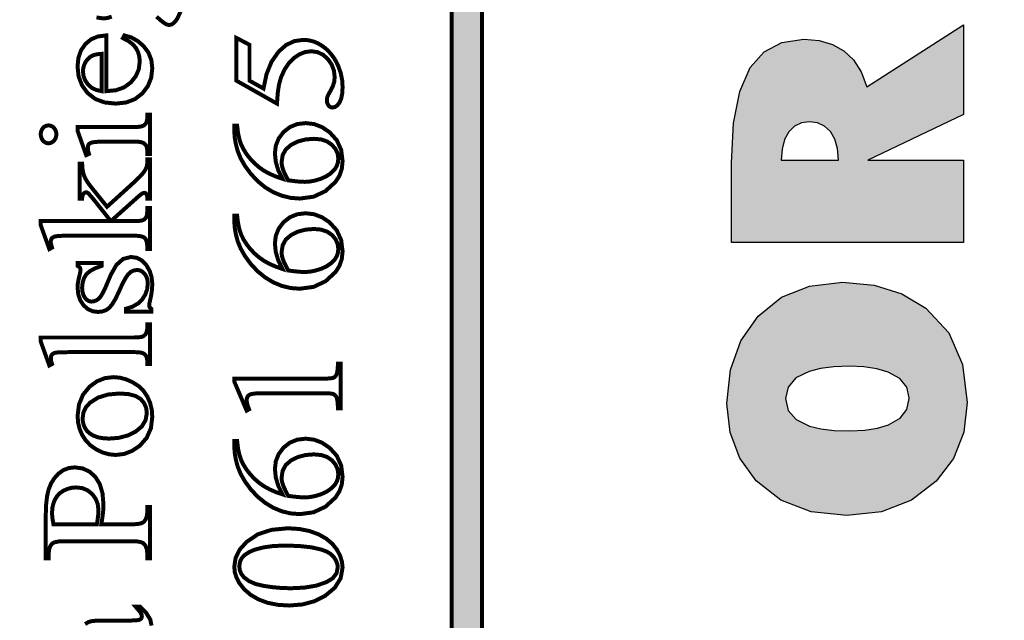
# Model space of a CAD drawing. Header units: millimetres. Extents: x 0 to 6566002, y 0 to 5716629.
# Tile 15 of 99: x 6563628 to 6563642, y 5716600 to 5716609. Entities that reach past the tile are written whole.
import ezdxf

# ---------------------------------------------------------------- set-up
doc = ezdxf.new("R2010")
doc.units = ezdxf.units.MM
doc.layers.add('mapa', color=7, linetype='Continuous')
doc.layers.add('Opisy', color=1, linetype='Continuous')
picture_1 = doc.add_image_def('image1.jpg', size_in_pixel=(4960, 7423))

# ---------------------------------------------------------------- blocks, each defined once
blk = doc.blocks.new('A$7E5A6C2138A')
at = {"linetype": 'Continuous'}
image = blk.add_image(picture_1, insert=(-57.558, -33.427), size_in_units=(202.959, 303.743), rotation=-90, dxfattribs=at)
image.dxf.flags = 7

msp = doc.modelspace()

# ---------------------------------------------------------------- hatches: boundary and pattern name
at = {"layer": 'Opisy', "linetype": 'ByBlock', "ltscale": 100}
h = msp.add_hatch(color=0, dxfattribs=at)
h.paths.add_polyline_path([(6563638.432, 5716589.538), (6563641.683, 5716589.538), (6563641.683, 5716590.702), (6563640.614, 5716590.702), (6563640.614, 5716590.78), (6563640.614, 5716590.838), (6563640.572, 5716591.372), (6563640.446, 5716591.796), (6563640.236, 5716592.109), (6563640.034, 5716592.263), (6563639.791, 5716592.356), (6563639.505, 5716592.387), (6563639.149, 5716592.33), (6563638.864, 5716592.162), (6563638.651, 5716591.882), (6563638.529, 5716591.566), (6563638.456, 5716591.173), (6563638.432, 5716590.702)])
h.paths.add_polyline_path([(6563639.122, 5716590.702), (6563639.134, 5716590.852), (6563639.172, 5716590.976), (6563639.236, 5716591.076), (6563639.319, 5716591.148), (6563639.416, 5716591.192), (6563639.527, 5716591.206), (6563639.629, 5716591.193), (6563639.715, 5716591.151), (6563639.786, 5716591.082), (6563639.838, 5716590.984), (6563639.87, 5716590.857), (6563639.881, 5716590.702)], flags=16)
h.paths.add_polyline_path([(6563638.432, 5716592.852), (6563641.683, 5716592.852), (6563641.683, 5716594.004), (6563640.191, 5716594.015), (6563641.683, 5716594.735), (6563641.683, 5716595.972), (6563639.997, 5716594.945), (6563638.432, 5716595.864), (6563638.432, 5716594.645), (6563639.812, 5716594.004), (6563638.432, 5716594.004)])
h.paths.add_polyline_path([(6563638.432, 5716596.455), (6563641.683, 5716596.455), (6563641.683, 5716597.561), (6563640.73, 5716597.561), (6563639.771, 5716597.478), (6563641.683, 5716598.355), (6563641.683, 5716599.467), (6563638.432, 5716599.467), (6563638.432, 5716598.355), (6563639.255, 5716598.355), (6563640.42, 5716598.497), (6563638.432, 5716597.55)])
h.paths.add_polyline_path([(6563639.125, 5716601.954), (6563639.548, 5716601.791), (6563640.049, 5716601.737), (6563640.537, 5716601.79), (6563640.955, 5716601.951), (6563641.303, 5716602.219), (6563641.543, 5716602.538), (6563641.687, 5716602.905), (6563641.735, 5716603.32), (6563641.67, 5716603.855), (6563641.478, 5716604.296), (6563641.157, 5716604.642), (6563640.82, 5716604.843), (6563640.431, 5716604.964), (6563639.988, 5716605.005), (6563639.528, 5716604.952), (6563639.135, 5716604.794), (6563638.809, 5716604.531), (6563638.566, 5716604.185), (6563638.42, 5716603.777), (6563638.371, 5716603.308), (6563638.417, 5716602.9), (6563638.553, 5716602.539), (6563638.781, 5716602.225)])
h.paths.add_polyline_path([(6563639.34, 5716603.081), (6563639.228, 5716603.21), (6563639.191, 5716603.376), (6563639.227, 5716603.537), (6563639.337, 5716603.664), (6563639.52, 5716603.757), (6563639.679, 5716603.798), (6563639.869, 5716603.822), (6563640.088, 5716603.83), (6563640.29, 5716603.821), (6563640.471, 5716603.793), (6563640.629, 5716603.745), (6563640.793, 5716603.655), (6563640.891, 5716603.536), (6563640.925, 5716603.382), (6563640.892, 5716603.222), (6563640.796, 5716603.099), (6563640.635, 5716603.008), (6563640.481, 5716602.96), (6563640.3, 5716602.932), (6563640.092, 5716602.923), (6563639.874, 5716602.93), (6563639.686, 5716602.953), (6563639.527, 5716602.991)], flags=16)
h.paths.add_polyline_path([(6563638.432, 5716605.561), (6563641.683, 5716605.561), (6563641.683, 5716606.713), (6563640.342, 5716606.713), (6563641.683, 5716607.354), (6563641.683, 5716608.608), (6563640.329, 5716607.74), (6563640.249, 5716607.95), (6563640.143, 5716608.119), (6563640.01, 5716608.247), (6563639.85, 5716608.337), (6563639.663, 5716608.391), (6563639.449, 5716608.409), (6563639.141, 5716608.365), (6563638.89, 5716608.233), (6563638.695, 5716608.012), (6563638.549, 5716607.677), (6563638.461, 5716607.233), (6563638.432, 5716606.679)])
h.paths.add_polyline_path([(6563639.13, 5716606.713), (6563639.142, 5716606.87), (6563639.178, 5716607.003), (6563639.238, 5716607.11), (6563639.318, 5716607.189), (6563639.414, 5716607.236), (6563639.527, 5716607.252), (6563639.64, 5716607.237), (6563639.738, 5716607.191), (6563639.82, 5716607.115), (6563639.882, 5716607.01), (6563639.92, 5716606.876), (6563639.932, 5716606.713)], flags=16)
h.paths.add_polyline_path([(6563638.432, 5716608.988), (6563641.683, 5716608.988), (6563641.683, 5716611.013), (6563640.915, 5716611.013), (6563640.915, 5716610.14), (6563638.432, 5716610.14)])
h.paths.add_polyline_path([(6563638.423, 5716611.479), (6563641.683, 5716611.479), (6563641.683, 5716613.623), (6563640.915, 5716613.623), (6563640.915, 5716612.63), (6563640.42, 5716612.63), (6563640.42, 5716613.527), (6563639.652, 5716613.527), (6563639.652, 5716612.63), (6563639.199, 5716612.63), (6563639.199, 5716613.623), (6563638.423, 5716613.623)])
h.paths.add_polyline_path([(6563638.432, 5716614.304), (6563641.683, 5716614.304), (6563641.683, 5716615.41), (6563640.73, 5716615.41), (6563639.771, 5716615.327), (6563641.683, 5716616.205), (6563641.683, 5716617.317), (6563638.432, 5716617.317), (6563638.432, 5716616.205), (6563639.255, 5716616.205), (6563640.42, 5716616.346), (6563638.432, 5716615.399)])

# ---------------------------------------------------------------- linework, layer by layer
at = {"color": 0, "linetype": 'Continuous', "const_width": 0.0559}
for points in [[(6563634.937, 5716553.827), (6563634.937, 5716626.706), (6563634.513, 5716626.706), (6563634.513, 5716553.827)], [(6563629.675, 5716607.681), (6563629.811, 5716607.694), (6563629.926, 5716607.735), (6563630.02, 5716607.804), (6563630.089, 5716607.891), (6563630.131, 5716607.987), (6563630.144, 5716608.093), (6563630.139, 5716608.164), (6563630.121, 5716608.228), (6563630.091, 5716608.286), (6563630.047, 5716608.338), (6563629.986, 5716608.384), (6563629.909, 5716608.424), (6563629.93, 5716608.462), (6563630.026, 5716608.434), (6563630.115, 5716608.384), (6563630.199, 5716608.312), (6563630.266, 5716608.222), (6563630.307, 5716608.118), (6563630.32, 5716608), (6563630.305, 5716607.87), (6563630.259, 5716607.754), (6563630.182, 5716607.651), (6563630.079, 5716607.571), (6563629.955, 5716607.523), (6563629.809, 5716607.507), (6563629.653, 5716607.523), (6563629.521, 5716607.572), (6563629.414, 5716607.655), (6563629.336, 5716607.762), (6563629.288, 5716607.887), (6563629.273, 5716608.028), (6563629.285, 5716608.147), (6563629.321, 5716608.251), (6563629.382, 5716608.34), (6563629.463, 5716608.408), (6563629.561, 5716608.448), (6563629.675, 5716608.462)], [(6563631.499, 5716608.427), (6563631.682, 5716608.331), (6563631.682, 5716607.828), (6563631.878, 5716607.718), (6563631.921, 5716607.921), (6563631.991, 5716608.094), (6563632.091, 5716608.236), (6563632.194, 5716608.327), (6563632.309, 5716608.382), (6563632.435, 5716608.4), (6563632.51, 5716608.394), (6563632.582, 5716608.376), (6563632.649, 5716608.347), (6563632.711, 5716608.308), (6563632.767, 5716608.263), (6563632.816, 5716608.211), (6563632.859, 5716608.155), (6563632.896, 5716608.095), (6563632.927, 5716608.03), (6563632.96, 5716607.935), (6563632.98, 5716607.838), (6563632.986, 5716607.739), (6563632.981, 5716607.648), (6563632.966, 5716607.575), (6563632.942, 5716607.52), (6563632.911, 5716607.482), (6563632.878, 5716607.459), (6563632.843, 5716607.452), (6563632.824, 5716607.455), (6563632.806, 5716607.464), (6563632.79, 5716607.48), (6563632.777, 5716607.501), (6563632.769, 5716607.524), (6563632.767, 5716607.552), (6563632.767, 5716607.572), (6563632.77, 5716607.591), (6563632.775, 5716607.608), (6563632.784, 5716607.628), (6563632.799, 5716607.655), (6563632.819, 5716607.69), (6563632.85, 5716607.752), (6563632.869, 5716607.814), (6563632.875, 5716607.877), (6563632.865, 5716607.969), (6563632.833, 5716608.054), (6563632.78, 5716608.131), (6563632.712, 5716608.191), (6563632.634, 5716608.228), (6563632.548, 5716608.24), (6563632.461, 5716608.229), (6563632.379, 5716608.196), (6563632.3, 5716608.142), (6563632.23, 5716608.069), (6563632.171, 5716607.98), (6563632.123, 5716607.873), (6563632.095, 5716607.773), (6563632.077, 5716607.651), (6563632.067, 5716607.507), (6563631.499, 5716607.828)], [(6563629.612, 5716607.681), (6563629.612, 5716608.204), (6563629.555, 5716608.199), (6563629.511, 5716608.19), (6563629.479, 5716608.178), (6563629.441, 5716608.155), (6563629.41, 5716608.124), (6563629.384, 5716608.086), (6563629.365, 5716608.045), (6563629.353, 5716608.003), (6563629.349, 5716607.959), (6563629.357, 5716607.893), (6563629.38, 5716607.832), (6563629.419, 5716607.776), (6563629.471, 5716607.729), (6563629.536, 5716607.698)], [(6563629.274, 5716607.179), (6563630.067, 5716607.179), (6563630.122, 5716607.181), (6563630.163, 5716607.186), (6563630.19, 5716607.195), (6563630.209, 5716607.207), (6563630.224, 5716607.222), (6563630.236, 5716607.24), (6563630.245, 5716607.266), (6563630.25, 5716607.303), (6563630.251, 5716607.351), (6563630.29, 5716607.351), (6563630.29, 5716606.802), (6563630.251, 5716606.802), (6563630.25, 5716606.851), (6563630.245, 5716606.888), (6563630.237, 5716606.913), (6563630.226, 5716606.931), (6563630.21, 5716606.946), (6563630.191, 5716606.958), (6563630.163, 5716606.967), (6563630.122, 5716606.973), (6563630.067, 5716606.975), (6563629.686, 5716606.975), (6563629.592, 5716606.974), (6563629.523, 5716606.97), (6563629.479, 5716606.964), (6563629.458, 5716606.957), (6563629.442, 5716606.948), (6563629.431, 5716606.937), (6563629.423, 5716606.923), (6563629.419, 5716606.906), (6563629.417, 5716606.886), (6563629.419, 5716606.861), (6563629.424, 5716606.833), (6563629.433, 5716606.802), (6563629.394, 5716606.785), (6563629.274, 5716607.125)], [(6563628.757, 5716607.077), (6563628.761, 5716607.11), (6563628.772, 5716607.139), (6563628.789, 5716607.166), (6563628.812, 5716607.186), (6563628.838, 5716607.198), (6563628.866, 5716607.202), (6563628.895, 5716607.198), (6563628.921, 5716607.186), (6563628.944, 5716607.166), (6563628.962, 5716607.139), (6563628.973, 5716607.11), (6563628.976, 5716607.077), (6563628.973, 5716607.044), (6563628.962, 5716607.015), (6563628.944, 5716606.988), (6563628.921, 5716606.968), (6563628.895, 5716606.955), (6563628.866, 5716606.951), (6563628.838, 5716606.955), (6563628.812, 5716606.968), (6563628.789, 5716606.988), (6563628.772, 5716607.014), (6563628.761, 5716607.044)], [(6563631.469, 5716607.2), (6563631.509, 5716607.2), (6563631.521, 5716607.098), (6563631.54, 5716607.01), (6563631.565, 5716606.934), (6563631.599, 5716606.866), (6563631.642, 5716606.798), (6563631.695, 5716606.731), (6563631.756, 5716606.668), (6563631.82, 5716606.612), (6563631.889, 5716606.564), (6563631.966, 5716606.523), (6563632.051, 5716606.486), (6563632.144, 5716606.454), (6563632.085, 5716606.573), (6563632.05, 5716606.691), (6563632.038, 5716606.811), (6563632.051, 5716606.92), (6563632.091, 5716607.019), (6563632.158, 5716607.108), (6563632.247, 5716607.178), (6563632.35, 5716607.22), (6563632.469, 5716607.234), (6563632.588, 5716607.22), (6563632.699, 5716607.177), (6563632.803, 5716607.107), (6563632.905, 5716606.994), (6563632.966, 5716606.859), (6563632.986, 5716606.702), (6563632.975, 5716606.593), (6563632.942, 5716606.496), (6563632.887, 5716606.411), (6563632.746, 5716606.281), (6563632.579, 5716606.203), (6563632.387, 5716606.177), (6563632.258, 5716606.187), (6563632.134, 5716606.217), (6563632.014, 5716606.267), (6563631.901, 5716606.335), (6563631.796, 5716606.421), (6563631.7, 5716606.524), (6563631.619, 5716606.634), (6563631.558, 5716606.74), (6563631.516, 5716606.844), (6563631.49, 5716606.944), (6563631.474, 5716607.039), (6563631.469, 5716607.129)], [(6563632.223, 5716606.433), (6563632.314, 5716606.421), (6563632.392, 5716606.413), (6563632.458, 5716606.411), (6563632.529, 5716606.416), (6563632.604, 5716606.43), (6563632.683, 5716606.455), (6563632.758, 5716606.489), (6563632.822, 5716606.532), (6563632.875, 5716606.585), (6563632.903, 5716606.63), (6563632.92, 5716606.681), (6563632.926, 5716606.738), (6563632.916, 5716606.807), (6563632.887, 5716606.871), (6563632.838, 5716606.929), (6563632.77, 5716606.976), (6563632.686, 5716607.005), (6563632.585, 5716607.014), (6563632.468, 5716607.005), (6563632.361, 5716606.977), (6563632.266, 5716606.93), (6563632.191, 5716606.866), (6563632.147, 5716606.787), (6563632.132, 5716606.692), (6563632.133, 5716606.66), (6563632.139, 5716606.627), (6563632.149, 5716606.592), (6563632.165, 5716606.55), (6563632.19, 5716606.497)], [(6563628.757, 5716605.861), (6563629.74, 5716605.861), (6563629.511, 5716606.149), (6563629.468, 5716606.201), (6563629.437, 5716606.236), (6563629.418, 5716606.255), (6563629.409, 5716606.26), (6563629.401, 5716606.263), (6563629.392, 5716606.264), (6563629.379, 5716606.262), (6563629.366, 5716606.255), (6563629.355, 5716606.244), (6563629.346, 5716606.228), (6563629.34, 5716606.205), (6563629.337, 5716606.177), (6563629.303, 5716606.177), (6563629.303, 5716606.668), (6563629.337, 5716606.668), (6563629.341, 5716606.604), (6563629.35, 5716606.548), (6563629.364, 5716606.5), (6563629.385, 5716606.453), (6563629.415, 5716606.404), (6563629.453, 5716606.352), (6563629.686, 5716606.062), (6563630.006, 5716606.352), (6563630.084, 5716606.424), (6563630.14, 5716606.478), (6563630.175, 5716606.515), (6563630.205, 5716606.553), (6563630.226, 5716606.587), (6563630.24, 5716606.618), (6563630.247, 5716606.644), (6563630.25, 5716606.68), (6563630.251, 5716606.726), (6563630.29, 5716606.726), (6563630.29, 5716606.177), (6563630.251, 5716606.177), (6563630.25, 5716606.205), (6563630.245, 5716606.226), (6563630.239, 5716606.24), (6563630.23, 5716606.25), (6563630.22, 5716606.255), (6563630.207, 5716606.257), (6563630.187, 5716606.252), (6563630.161, 5716606.235), (6563630.128, 5716606.208), (6563629.74, 5716605.861), (6563630.068, 5716605.861), (6563630.125, 5716605.863), (6563630.167, 5716605.868), (6563630.194, 5716605.877), (6563630.212, 5716605.888), (6563630.227, 5716605.903), (6563630.237, 5716605.92), (6563630.245, 5716605.947), (6563630.249, 5716605.988), (6563630.251, 5716606.044), (6563630.29, 5716606.044), (6563630.29, 5716605.469), (6563630.251, 5716605.469), (6563630.249, 5716605.522), (6563630.243, 5716605.565), (6563630.233, 5716605.598), (6563630.224, 5716605.614), (6563630.211, 5716605.628), (6563630.196, 5716605.638), (6563630.167, 5716605.648), (6563630.126, 5716605.654), (6563630.073, 5716605.657), (6563629.175, 5716605.657), (6563629.075, 5716605.656), (6563629.005, 5716605.653), (6563628.965, 5716605.648), (6563628.942, 5716605.641), (6563628.924, 5716605.631), (6563628.912, 5716605.62), (6563628.904, 5716605.605), (6563628.899, 5716605.588), (6563628.898, 5716605.568), (6563628.9, 5716605.548), (6563628.906, 5716605.522), (6563628.916, 5716605.49), (6563628.878, 5716605.469), (6563628.757, 5716605.805)], [(6563631.469, 5716605.937), (6563631.509, 5716605.937), (6563631.521, 5716605.836), (6563631.54, 5716605.747), (6563631.565, 5716605.672), (6563631.599, 5716605.603), (6563631.642, 5716605.536), (6563631.695, 5716605.468), (6563631.756, 5716605.405), (6563631.82, 5716605.35), (6563631.889, 5716605.302), (6563631.966, 5716605.26), (6563632.051, 5716605.223), (6563632.144, 5716605.191), (6563632.085, 5716605.31), (6563632.05, 5716605.429), (6563632.038, 5716605.548), (6563632.051, 5716605.657), (6563632.091, 5716605.756), (6563632.158, 5716605.845), (6563632.247, 5716605.915), (6563632.35, 5716605.957), (6563632.469, 5716605.971), (6563632.588, 5716605.957), (6563632.699, 5716605.914), (6563632.803, 5716605.844), (6563632.905, 5716605.731), (6563632.966, 5716605.596), (6563632.986, 5716605.439), (6563632.975, 5716605.331), (6563632.942, 5716605.234), (6563632.887, 5716605.148), (6563632.746, 5716605.018), (6563632.579, 5716604.94), (6563632.387, 5716604.914), (6563632.258, 5716604.924), (6563632.134, 5716604.954), (6563632.014, 5716605.004), (6563631.901, 5716605.073), (6563631.796, 5716605.158), (6563631.7, 5716605.261), (6563631.619, 5716605.371), (6563631.558, 5716605.478), (6563631.516, 5716605.581), (6563631.49, 5716605.681), (6563631.474, 5716605.776), (6563631.469, 5716605.866)], [(6563632.223, 5716605.17), (6563632.314, 5716605.158), (6563632.392, 5716605.151), (6563632.458, 5716605.148), (6563632.529, 5716605.153), (6563632.604, 5716605.168), (6563632.683, 5716605.192), (6563632.758, 5716605.226), (6563632.822, 5716605.269), (6563632.875, 5716605.322), (6563632.903, 5716605.367), (6563632.92, 5716605.418), (6563632.926, 5716605.475), (6563632.916, 5716605.544), (6563632.887, 5716605.608), (6563632.838, 5716605.667), (6563632.77, 5716605.714), (6563632.686, 5716605.742), (6563632.585, 5716605.751), (6563632.468, 5716605.742), (6563632.361, 5716605.714), (6563632.266, 5716605.667), (6563632.191, 5716605.604), (6563632.147, 5716605.524), (6563632.132, 5716605.429), (6563632.133, 5716605.397), (6563632.139, 5716605.364), (6563632.149, 5716605.329), (6563632.165, 5716605.288), (6563632.19, 5716605.235)], [(6563629.274, 5716605.274), (6563629.61, 5716605.274), (6563629.61, 5716605.234), (6563629.516, 5716605.199), (6563629.444, 5716605.159), (6563629.394, 5716605.114), (6563629.363, 5716605.06), (6563629.344, 5716604.998), (6563629.337, 5716604.927), (6563629.342, 5716604.873), (6563629.355, 5716604.826), (6563629.377, 5716604.787), (6563629.405, 5716604.758), (6563629.434, 5716604.74), (6563629.466, 5716604.734), (6563629.504, 5716604.739), (6563629.538, 5716604.752), (6563629.569, 5716604.773), (6563629.599, 5716604.808), (6563629.63, 5716604.86), (6563629.663, 5716604.929), (6563629.739, 5716605.109), (6563629.818, 5716605.248), (6563629.912, 5716605.332), (6563630.021, 5716605.359), (6563630.105, 5716605.347), (6563630.177, 5716605.308), (6563630.238, 5716605.243), (6563630.284, 5716605.162), (6563630.311, 5716605.075), (6563630.32, 5716604.982), (6563630.317, 5716604.91), (6563630.306, 5716604.831), (6563630.288, 5716604.745), (6563630.282, 5716604.72), (6563630.278, 5716604.698), (6563630.277, 5716604.679), (6563630.28, 5716604.661), (6563630.29, 5716604.646), (6563630.305, 5716604.634), (6563630.305, 5716604.594), (6563629.953, 5716604.594), (6563629.953, 5716604.634), (6563630.045, 5716604.664), (6563630.121, 5716604.708), (6563630.18, 5716604.766), (6563630.223, 5716604.834), (6563630.248, 5716604.906), (6563630.257, 5716604.984), (6563630.252, 5716605.038), (6563630.237, 5716605.084), (6563630.213, 5716605.123), (6563630.182, 5716605.153), (6563630.147, 5716605.171), (6563630.108, 5716605.177), (6563630.061, 5716605.17), (6563630.019, 5716605.15), (6563629.983, 5716605.117), (6563629.946, 5716605.064), (6563629.903, 5716604.985), (6563629.855, 5716604.878), (6563629.805, 5716604.773), (6563629.758, 5716604.695), (6563629.715, 5716604.644), (6563629.67, 5716604.613), (6563629.618, 5716604.595), (6563629.559, 5716604.589), (6563629.483, 5716604.599), (6563629.415, 5716604.631), (6563629.356, 5716604.684), (6563629.31, 5716604.754), (6563629.283, 5716604.836), (6563629.274, 5716604.931), (6563629.276, 5716604.979), (6563629.285, 5716605.033), (6563629.299, 5716605.093), (6563629.308, 5716605.13), (6563629.313, 5716605.158), (6563629.315, 5716605.177), (6563629.314, 5716605.189), (6563629.311, 5716605.199), (6563629.307, 5716605.208), (6563629.3, 5716605.216), (6563629.289, 5716605.224), (6563629.274, 5716605.234)], [(6563628.757, 5716604.231), (6563630.067, 5716604.231), (6563630.122, 5716604.233), (6563630.163, 5716604.238), (6563630.19, 5716604.247), (6563630.208, 5716604.259), (6563630.224, 5716604.274), (6563630.236, 5716604.294), (6563630.244, 5716604.322), (6563630.25, 5716604.361), (6563630.251, 5716604.414), (6563630.29, 5716604.414), (6563630.29, 5716603.86), (6563630.251, 5716603.86), (6563630.25, 5716603.906), (6563630.245, 5716603.942), (6563630.237, 5716603.966), (6563630.226, 5716603.983), (6563630.21, 5716603.998), (6563630.191, 5716604.01), (6563630.163, 5716604.019), (6563630.122, 5716604.025), (6563630.067, 5716604.026), (6563629.17, 5716604.026), (6563629.073, 5716604.025), (6563629.005, 5716604.023), (6563628.965, 5716604.018), (6563628.942, 5716604.011), (6563628.925, 5716604.002), (6563628.913, 5716603.99), (6563628.905, 5716603.976), (6563628.9, 5716603.96), (6563628.899, 5716603.941), (6563628.901, 5716603.918), (6563628.906, 5716603.891), (6563628.916, 5716603.86), (6563628.878, 5716603.839), (6563628.757, 5716604.176)], [(6563631.642, 5716603.207), (6563631.469, 5716603.614), (6563631.469, 5716603.655), (6563632.703, 5716603.655), (6563632.774, 5716603.656), (6563632.825, 5716603.66), (6563632.856, 5716603.666), (6563632.874, 5716603.677), (6563632.89, 5716603.694), (6563632.902, 5716603.715), (6563632.911, 5716603.748), (6563632.918, 5716603.799), (6563632.921, 5716603.866), (6563632.96, 5716603.866), (6563632.96, 5716603.237), (6563632.921, 5716603.237), (6563632.918, 5716603.306), (6563632.912, 5716603.357), (6563632.903, 5716603.39), (6563632.891, 5716603.41), (6563632.877, 5716603.426), (6563632.861, 5716603.438), (6563632.831, 5716603.445), (6563632.779, 5716603.45), (6563632.703, 5716603.451), (6563631.914, 5716603.451), (6563631.82, 5716603.45), (6563631.752, 5716603.446), (6563631.709, 5716603.439), (6563631.688, 5716603.432), (6563631.671, 5716603.421), (6563631.658, 5716603.407), (6563631.65, 5716603.391), (6563631.644, 5716603.373), (6563631.642, 5716603.353), (6563631.646, 5716603.318), (6563631.657, 5716603.276), (6563631.676, 5716603.226)], [(6563629.274, 5716603.132), (6563629.293, 5716603.292), (6563629.349, 5716603.429), (6563629.444, 5716603.544), (6563629.546, 5716603.618), (6563629.657, 5716603.662), (6563629.778, 5716603.676), (6563629.867, 5716603.668), (6563629.956, 5716603.644), (6563630.047, 5716603.603), (6563630.13, 5716603.549), (6563630.198, 5716603.482), (6563630.251, 5716603.403), (6563630.29, 5716603.315), (6563630.313, 5716603.22), (6563630.32, 5716603.119), (6563630.301, 5716602.96), (6563630.241, 5716602.825), (6563630.143, 5716602.713), (6563630.038, 5716602.643), (6563629.926, 5716602.6), (6563629.806, 5716602.586), (6563629.716, 5716602.595), (6563629.626, 5716602.62), (6563629.536, 5716602.663), (6563629.455, 5716602.72), (6563629.389, 5716602.787), (6563629.338, 5716602.866), (6563629.302, 5716602.951), (6563629.281, 5716603.04)], [(6563629.344, 5716603.094), (6563629.348, 5716603.051), (6563629.359, 5716603.007), (6563629.378, 5716602.963), (6563629.406, 5716602.922), (6563629.446, 5716602.886), (6563629.497, 5716602.856), (6563629.559, 5716602.833), (6563629.632, 5716602.82), (6563629.715, 5716602.815), (6563629.853, 5716602.826), (6563629.977, 5716602.859), (6563630.087, 5716602.913), (6563630.174, 5716602.986), (6563630.226, 5716603.072), (6563630.244, 5716603.172), (6563630.234, 5716603.247), (6563630.205, 5716603.313), (6563630.158, 5716603.369), (6563630.086, 5716603.412), (6563629.987, 5716603.438), (6563629.861, 5716603.447), (6563629.698, 5716603.432), (6563629.56, 5716603.389), (6563629.447, 5716603.317), (6563629.39, 5716603.254), (6563629.355, 5716603.179)], [(6563631.469, 5716602.78), (6563631.509, 5716602.78), (6563631.521, 5716602.679), (6563631.54, 5716602.59), (6563631.565, 5716602.515), (6563631.599, 5716602.446), (6563631.642, 5716602.379), (6563631.695, 5716602.312), (6563631.756, 5716602.248), (6563631.82, 5716602.193), (6563631.889, 5716602.145), (6563631.966, 5716602.103), (6563632.051, 5716602.066), (6563632.144, 5716602.034), (6563632.085, 5716602.153), (6563632.05, 5716602.272), (6563632.038, 5716602.391), (6563632.051, 5716602.5), (6563632.091, 5716602.599), (6563632.158, 5716602.688), (6563632.247, 5716602.758), (6563632.35, 5716602.8), (6563632.469, 5716602.814), (6563632.588, 5716602.8), (6563632.699, 5716602.757), (6563632.803, 5716602.687), (6563632.905, 5716602.574), (6563632.966, 5716602.439), (6563632.986, 5716602.282), (6563632.975, 5716602.174), (6563632.942, 5716602.077), (6563632.887, 5716601.991), (6563632.746, 5716601.861), (6563632.579, 5716601.783), (6563632.387, 5716601.757), (6563632.258, 5716601.767), (6563632.134, 5716601.797), (6563632.014, 5716601.847), (6563631.901, 5716601.916), (6563631.796, 5716602.001), (6563631.7, 5716602.104), (6563631.619, 5716602.214), (6563631.558, 5716602.321), (6563631.516, 5716602.424), (6563631.49, 5716602.524), (6563631.474, 5716602.619), (6563631.469, 5716602.709)], [(6563632.223, 5716602.013), (6563632.314, 5716602.001), (6563632.392, 5716601.994), (6563632.458, 5716601.991), (6563632.529, 5716601.996), (6563632.604, 5716602.011), (6563632.683, 5716602.035), (6563632.758, 5716602.069), (6563632.822, 5716602.113), (6563632.875, 5716602.165), (6563632.903, 5716602.21), (6563632.92, 5716602.261), (6563632.926, 5716602.318), (6563632.916, 5716602.387), (6563632.887, 5716602.451), (6563632.838, 5716602.51), (6563632.77, 5716602.557), (6563632.686, 5716602.585), (6563632.585, 5716602.594), (6563632.468, 5716602.585), (6563632.361, 5716602.557), (6563632.266, 5716602.511), (6563632.191, 5716602.447), (6563632.147, 5716602.367), (6563632.132, 5716602.272), (6563632.133, 5716602.24), (6563632.139, 5716602.207), (6563632.149, 5716602.172), (6563632.165, 5716602.131), (6563632.19, 5716602.078)], [(6563629.606, 5716601.614), (6563630.032, 5716601.614), (6563630.112, 5716601.618), (6563630.169, 5716601.63), (6563630.203, 5716601.649), (6563630.229, 5716601.685), (6563630.245, 5716601.733), (6563630.25, 5716601.79), (6563630.25, 5716601.855), (6563630.29, 5716601.855), (6563630.29, 5716601.138), (6563630.25, 5716601.138), (6563630.25, 5716601.201), (6563630.244, 5716601.265), (6563630.224, 5716601.316), (6563630.19, 5716601.353), (6563630.157, 5716601.366), (6563630.105, 5716601.375), (6563630.032, 5716601.378), (6563629.087, 5716601.378), (6563629.007, 5716601.374), (6563628.95, 5716601.363), (6563628.916, 5716601.344), (6563628.89, 5716601.307), (6563628.874, 5716601.259), (6563628.869, 5716601.201), (6563628.869, 5716601.138), (6563628.828, 5716601.138), (6563628.828, 5716601.751), (6563628.833, 5716601.89), (6563628.846, 5716602.008), (6563628.869, 5716602.105), (6563628.902, 5716602.187), (6563628.948, 5716602.26), (6563629.005, 5716602.323), (6563629.073, 5716602.373), (6563629.149, 5716602.402), (6563629.233, 5716602.412), (6563629.345, 5716602.397), (6563629.442, 5716602.352), (6563629.524, 5716602.277), (6563629.586, 5716602.175), (6563629.623, 5716602.047), (6563629.636, 5716601.895), (6563629.635, 5716601.854), (6563629.633, 5716601.81), (6563629.628, 5716601.765), (6563629.622, 5716601.717), (6563629.615, 5716601.666)], [(6563629.544, 5716601.614), (6563629.551, 5716601.656), (6563629.556, 5716601.695), (6563629.561, 5716601.73), (6563629.563, 5716601.762), (6563629.565, 5716601.791), (6563629.566, 5716601.817), (6563629.556, 5716601.898), (6563629.527, 5716601.972), (6563629.479, 5716602.038), (6563629.415, 5716602.09), (6563629.341, 5716602.121), (6563629.254, 5716602.131), (6563629.193, 5716602.126), (6563629.134, 5716602.111), (6563629.078, 5716602.087), (6563629.028, 5716602.053), (6563628.988, 5716602.011), (6563628.956, 5716601.961), (6563628.934, 5716601.904), (6563628.92, 5716601.842), (6563628.916, 5716601.776), (6563628.918, 5716601.73), (6563628.925, 5716601.676), (6563628.936, 5716601.614)], [(6563632.238, 5716600.477), (6563632.079, 5716600.487), (6563631.936, 5716600.515), (6563631.808, 5716600.563), (6563631.698, 5716600.627), (6563631.608, 5716600.704), (6563631.539, 5716600.793), (6563631.5, 5716600.868), (6563631.476, 5716600.944), (6563631.469, 5716601.022), (6563631.488, 5716601.146), (6563631.545, 5716601.261), (6563631.64, 5716601.367), (6563631.798, 5716601.474), (6563631.99, 5716601.537), (6563632.216, 5716601.559), (6563632.377, 5716601.549), (6563632.521, 5716601.521), (6563632.648, 5716601.475), (6563632.756, 5716601.414), (6563632.842, 5716601.342), (6563632.906, 5716601.261), (6563632.951, 5716601.175), (6563632.977, 5716601.091), (6563632.986, 5716601.01), (6563632.959, 5716600.859), (6563632.877, 5716600.726), (6563632.739, 5716600.611), (6563632.591, 5716600.537), (6563632.424, 5716600.492)], [(6563632.265, 5716600.719), (6563632.454, 5716600.728), (6563632.618, 5716600.756), (6563632.758, 5716600.804), (6563632.847, 5716600.858), (6563632.901, 5716600.928), (6563632.918, 5716601.013), (6563632.913, 5716601.058), (6563632.895, 5716601.104), (6563632.866, 5716601.151), (6563632.823, 5716601.196), (6563632.765, 5716601.232), (6563632.691, 5716601.26), (6563632.551, 5716601.292), (6563632.376, 5716601.311), (6563632.168, 5716601.317), (6563632.011, 5716601.31), (6563631.872, 5716601.29), (6563631.751, 5716601.258), (6563631.676, 5716601.225), (6563631.618, 5716601.187), (6563631.575, 5716601.143), (6563631.556, 5716601.107), (6563631.544, 5716601.066), (6563631.54, 5716601.021), (6563631.547, 5716600.967), (6563631.569, 5716600.917), (6563631.605, 5716600.872), (6563631.676, 5716600.819), (6563631.77, 5716600.778), (6563631.887, 5716600.751), (6563632.014, 5716600.733), (6563632.14, 5716600.722)]]:
    msp.add_lwpolyline(points, close=True, dxfattribs=at)
for points in [[(6563630.725, 5716608.819), (6563630.673, 5716608.701), (6563630.636, 5716608.65), (6563630.599, 5716608.619), (6563630.561, 5716608.609), (6563630.543, 5716608.61), (6563630.526, 5716608.615), (6563630.509, 5716608.622), (6563630.479, 5716608.641), (6563630.442, 5716608.67), (6563630.398, 5716608.709), (6563630.381, 5716608.726)], [(6563629.752, 5716608.725), (6563629.694, 5716608.706), (6563629.632, 5716608.7), (6563629.538, 5716608.714)], [(6563629.379, 5716600.217), (6563629.423, 5716600.244), (6563629.464, 5716600.257), (6563629.527, 5716600.264), (6563629.612, 5716600.266), (6563629.947, 5716600.266), (6563630.029, 5716600.267), (6563630.087, 5716600.269), (6563630.12, 5716600.273), (6563630.139, 5716600.278), (6563630.153, 5716600.284), (6563630.163, 5716600.293), (6563630.169, 5716600.303), (6563630.173, 5716600.314), (6563630.174, 5716600.326), (6563630.173, 5716600.338), (6563630.17, 5716600.35), (6563630.166, 5716600.36), (6563630.151, 5716600.383), (6563630.125, 5716600.416), (6563630.087, 5716600.46), (6563630.148, 5716600.46), (6563630.238, 5716600.369), (6563630.292, 5716600.281), (6563630.31, 5716600.196)]]:
    msp.add_lwpolyline(points, dxfattribs=at)
at = {"color": 0, "linetype": 'Continuous'}
msp.add_solid([(6563634.937, 5716553.827), (6563634.937, 5716626.706), (6563634.513, 5716553.827), (6563634.513, 5716626.706)], dxfattribs=at)
at = {"layer": 'Opisy', "color": 0, "linetype": 'ByBlock', "ltscale": 100}
for p, q in [((6563640.329, 5716607.74), (6563641.683, 5716608.608)), ((6563641.683, 5716608.608), (6563641.683, 5716607.354)), ((6563639.141, 5716608.365), (6563639.449, 5716608.409)), ((6563639.449, 5716608.409), (6563639.663, 5716608.391)), ((6563639.663, 5716608.391), (6563639.85, 5716608.337)), ((6563638.89, 5716608.233), (6563639.141, 5716608.365)), ((6563639.85, 5716608.337), (6563640.01, 5716608.247)), ((6563640.01, 5716608.247), (6563640.143, 5716608.119)), ((6563638.695, 5716608.012), (6563638.89, 5716608.233)), ((6563640.143, 5716608.119), (6563640.249, 5716607.95)), ((6563638.549, 5716607.677), (6563638.695, 5716608.012)), ((6563640.249, 5716607.95), (6563640.329, 5716607.74)), ((6563638.461, 5716607.233), (6563638.549, 5716607.677)), ((6563641.683, 5716607.354), (6563640.342, 5716606.713)), ((6563638.432, 5716606.679), (6563638.461, 5716607.233)), ((6563639.318, 5716607.189), (6563639.238, 5716607.11)), ((6563639.414, 5716607.236), (6563639.318, 5716607.189)), ((6563639.527, 5716607.252), (6563639.414, 5716607.236)), ((6563639.64, 5716607.237), (6563639.527, 5716607.252)), ((6563639.738, 5716607.191), (6563639.64, 5716607.237)), ((6563639.82, 5716607.115), (6563639.738, 5716607.191)), ((6563639.178, 5716607.003), (6563639.142, 5716606.87)), ((6563639.238, 5716607.11), (6563639.178, 5716607.003)), ((6563639.882, 5716607.01), (6563639.82, 5716607.115)), ((6563639.92, 5716606.876), (6563639.882, 5716607.01)), ((6563639.142, 5716606.87), (6563639.13, 5716606.713)), ((6563639.932, 5716606.713), (6563639.92, 5716606.876)), ((6563638.432, 5716605.561), (6563638.432, 5716606.679)), ((6563639.13, 5716606.713), (6563639.932, 5716606.713)), ((6563640.342, 5716606.713), (6563641.683, 5716606.713)), ((6563641.683, 5716606.713), (6563641.683, 5716605.561)), ((6563641.683, 5716605.561), (6563638.432, 5716605.561)), ((6563639.135, 5716604.794), (6563639.528, 5716604.952)), ((6563639.528, 5716604.952), (6563639.988, 5716605.005)), ((6563639.988, 5716605.005), (6563640.431, 5716604.964)), ((6563640.431, 5716604.964), (6563640.82, 5716604.843)), ((6563640.82, 5716604.843), (6563641.157, 5716604.642)), ((6563638.809, 5716604.531), (6563639.135, 5716604.794)), ((6563638.566, 5716604.185), (6563638.809, 5716604.531)), ((6563641.157, 5716604.642), (6563641.478, 5716604.296)), ((6563641.478, 5716604.296), (6563641.67, 5716603.855)), ((6563638.42, 5716603.777), (6563638.566, 5716604.185)), ((6563640.088, 5716603.83), (6563639.869, 5716603.822)), ((6563640.29, 5716603.821), (6563640.088, 5716603.83)), ((6563641.67, 5716603.855), (6563641.735, 5716603.32)), ((6563638.371, 5716603.308), (6563638.42, 5716603.777)), ((6563639.52, 5716603.757), (6563639.337, 5716603.664)), ((6563639.679, 5716603.798), (6563639.52, 5716603.757)), ((6563639.869, 5716603.822), (6563639.679, 5716603.798)), ((6563640.471, 5716603.793), (6563640.29, 5716603.821)), ((6563640.629, 5716603.745), (6563640.471, 5716603.793)), ((6563640.793, 5716603.655), (6563640.629, 5716603.745)), ((6563639.337, 5716603.664), (6563639.227, 5716603.537)), ((6563640.891, 5716603.536), (6563640.793, 5716603.655)), ((6563639.227, 5716603.537), (6563639.191, 5716603.376)), ((6563640.924, 5716603.388), (6563640.891, 5716603.536)), ((6563638.417, 5716602.9), (6563638.371, 5716603.308)), ((6563639.191, 5716603.376), (6563639.228, 5716603.21)), ((6563640.892, 5716603.222), (6563640.924, 5716603.376)), ((6563640.924, 5716603.376), (6563640.924, 5716603.388)), ((6563641.735, 5716603.32), (6563641.687, 5716602.905)), ((6563639.228, 5716603.21), (6563639.34, 5716603.081)), ((6563640.796, 5716603.099), (6563640.892, 5716603.222)), ((6563639.34, 5716603.081), (6563639.527, 5716602.991)), ((6563640.481, 5716602.96), (6563640.635, 5716603.008)), ((6563640.635, 5716603.008), (6563640.796, 5716603.099)), ((6563638.553, 5716602.539), (6563638.417, 5716602.9)), ((6563639.527, 5716602.991), (6563639.686, 5716602.953)), ((6563639.686, 5716602.953), (6563639.874, 5716602.93)), ((6563639.874, 5716602.93), (6563640.092, 5716602.923)), ((6563640.092, 5716602.923), (6563640.3, 5716602.932)), ((6563640.3, 5716602.932), (6563640.481, 5716602.96)), ((6563641.687, 5716602.905), (6563641.543, 5716602.538)), ((6563638.781, 5716602.225), (6563638.553, 5716602.539)), ((6563641.543, 5716602.538), (6563641.303, 5716602.219)), ((6563639.125, 5716601.954), (6563638.781, 5716602.225)), ((6563641.303, 5716602.219), (6563640.955, 5716601.951)), ((6563639.548, 5716601.791), (6563639.125, 5716601.954)), ((6563640.955, 5716601.951), (6563640.537, 5716601.79)), ((6563640.049, 5716601.737), (6563639.548, 5716601.791)), ((6563640.537, 5716601.79), (6563640.049, 5716601.737))]:
    msp.add_line(p, q, dxfattribs=at)

# ---------------------------------------------------------------- block references
at = {"layer": 'mapa', "linetype": 'Continuous', "xscale": 1.0356281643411, "yscale": 1.0356281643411, "zscale": 1.0356281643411}
msp.add_blockref('A$7E5A6C2138A', (6563456.611, 5716661.625), dxfattribs=at)

doc.saveas('drawing.dxf')
